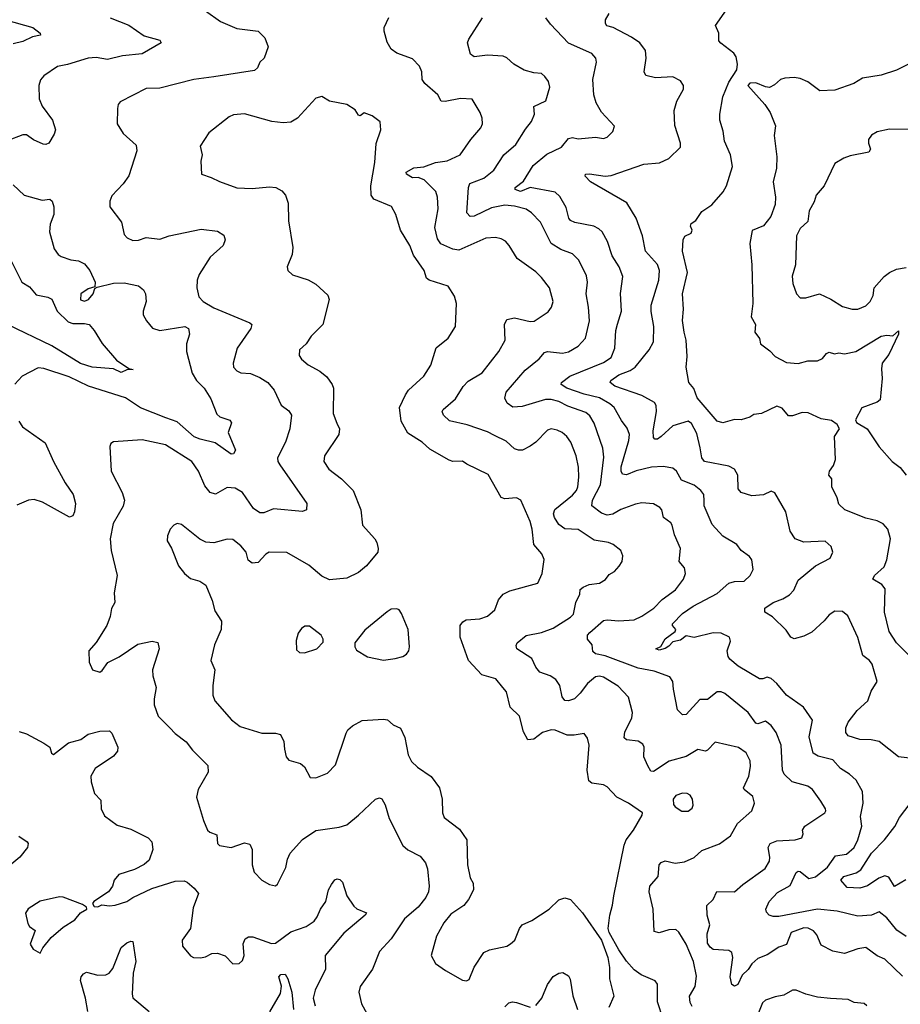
# Model space of a CAD drawing. Extents: x 2133461 to 2293071, y 753526 to 916327.
# Tile 148 of 256: x 2229189 to 2233754, y 814742 to 819845. Entities that reach past the tile are written whole.
import ezdxf

# ---------------------------------------------------------------- set-up
doc = ezdxf.new("R2010")
doc.units = 0

msp = doc.modelspace()

# ---------------------------------------------------------------- linework, layer by layer
at = {"layer": '0CON10XD'}
for points in [[(2232633.6, 818225), (2232625.9, 818285.9), (2232630.6, 818345), (2232624.6, 818425), (2232651.5, 818535), (2232625.6, 818645), (2232628.8, 818705), (2232637, 818723), (2232670.7, 818739.3), (2232676, 818755), (2232666.7, 818775), (2232670.7, 818789.3), (2232695, 818803.8), (2232725, 818851.4), (2232776.7, 818885), (2232836.9, 818953.1), (2232853.3, 818985), (2232884.7, 819085), (2232874.2, 819144.2), (2232843.6, 819215), (2232836.8, 819266.8), (2232819.6, 819325), (2232818.6, 819355), (2232834.7, 819445), (2232865, 819520.6), (2232906.2, 819585), (2232911.1, 819615), (2232903, 819653), (2232891.9, 819671.9), (2232823.3, 819723.3), (2232813.6, 819736.4), (2232813.3, 819775), (2232796.7, 819815), (2232887, 819943)], [(2230151.7, 819891.7), (2230230, 819835), (2230315, 819800), (2230425.9, 819785.9), (2230460.7, 819750.7), (2230476.7, 819705), (2230456.2, 819645), (2230433.8, 819625), (2230422, 819595), (2230407.4, 819582.6), (2230195, 819549.2), (2230092.5, 819535), (2229915, 819489.6), (2229845, 819489.1), (2229710.5, 819419.5), (2229700, 819405), (2229695.8, 819384.2), (2229694.3, 819305), (2229725, 819256), (2229792.5, 819195), (2229797.1, 819165), (2229754.4, 819035.6), (2229726.2, 818995), (2229667.1, 818932.9), (2229656.2, 818905), (2229656.7, 818875), (2229716.9, 818795), (2229731.1, 818731.1), (2229746.7, 818715), (2229775, 818700.8), (2229805, 818702.9), (2229845, 818717.1), (2229915, 818707.5), (2229965, 818724.3), (2230130.9, 818759.1), (2230215, 818750), (2230247.9, 818727.9), (2230254, 818705), (2230244, 818675), (2230176.1, 818613.9), (2230119.4, 818525), (2230109.4, 818495), (2230107.8, 818455), (2230118.3, 818408.3), (2230140.8, 818385), (2230195, 818352.7), (2230382.5, 818275), (2230392.5, 818265), (2230386.7, 818245), (2230317, 818143), (2230296.2, 818065), (2230298, 818045), (2230315.7, 818025.7), (2230335, 818015.8), (2230385, 818011.9), (2230435, 817991.1), (2230475.4, 817965.4), (2230507.8, 817925), (2230545, 817848), (2230585, 817817.5), (2230598.5, 817795), (2230590, 817725), (2230567.1, 817655), (2230525.6, 817575), (2230526.7, 817555), (2230537.7, 817537.7), (2230677, 817337), (2230675.8, 817305), (2230655, 817295.7), (2230505, 817309.5), (2230455, 817290), (2230435, 817289.5), (2230401.5, 817311.5), (2230345, 817394.2), (2230306.9, 817416.9), (2230265, 817420), (2230205, 817386.9), (2230176, 817395), (2230149.2, 817429.2), (2230116.9, 817505), (2230082.5, 817555), (2229945, 817642.5), (2229825, 817668.1), (2229675, 817657.5), (2229661.7, 817648.3), (2229656.4, 817633.6), (2229664.3, 817505), (2229721.1, 817395), (2229733.1, 817355), (2229725.4, 817324.6), (2229674.4, 817235), (2229658.9, 817155), (2229663.1, 817095), (2229694, 816965), (2229678.6, 816875), (2229682.5, 816825), (2229665.7, 816794.3), (2229658.3, 816751.7), (2229641.2, 816705), (2229585, 816617.5), (2229547.5, 816575), (2229550, 816515), (2229566.1, 816476.1), (2229605, 816463.8), (2229617.3, 816472.7), (2229645.4, 816514.6), (2229705, 816542.9), (2229801.9, 816608.1), (2229876.4, 816623.6), (2229905, 816617.5), (2229912.5, 816585), (2229878.5, 816475), (2229880, 816445), (2229897.1, 816385), (2229885.6, 816325), (2229886.9, 816295), (2229906.9, 816235), (2229966.9, 816175), (2229995.7, 816145), (2230053, 816103), (2230085, 816058.8), (2230165, 815980), (2230166.2, 815945), (2230114.4, 815855.6), (2230105.7, 815815), (2230141.4, 815695), (2230162.5, 815645), (2230174.5, 815634.5), (2230211.4, 815621.4), (2230214, 815575), (2230225.8, 815565.8), (2230285, 815555.6), (2230355, 815578.9), (2230382.4, 815572.4), (2230394.5, 815545), (2230394.5, 815464.5), (2230405, 815426.7), (2230443.8, 815385), (2230485, 815363.3), (2230515, 815356.7), (2230525.8, 815364.2), (2230568.7, 815451.3), (2230578.2, 815495), (2230591.8, 815525), (2230655, 815596.5), (2230725, 815643.5), (2230845, 815660.6), (2230885, 815672.5), (2230945, 815722.5), (2231033.9, 815806.1), (2231055, 815813.1), (2231067.3, 815807.3), (2231084.3, 815775.7), (2231104.4, 815705), (2231175.7, 815565), (2231202.2, 815542.2), (2231265, 815509.4), (2231292.9, 815475), (2231302.9, 815445), (2231311.9, 815355), (2231308.5, 815325), (2231295.5, 815295), (2231255, 815245.6), (2231185, 815185.6), (2231115, 815080.8), (2231054.6, 815015.4), (2231018.1, 814925), (2230954.3, 814835), (2230948, 814805), (2230961.9, 814745), (2230989.2, 814695)], [(2229115, 819843.8), (2229258, 819805), (2229296, 819775), (2229296.7, 819765), (2229255, 819757.1), (2229205, 819732.3), (2229155, 819720.9)], [(2229658.8, 819855), (2229755, 819817.1), (2229835, 819761.5), (2229915, 819739.2), (2229922, 819725), (2229825, 819668), (2229721.4, 819658.6), (2229645, 819639.6), (2229585, 819648.8), (2229545, 819646.2), (2229437.8, 819612.2), (2229385, 819602.7), (2229315, 819554.2), (2229296.6, 819533.4), (2229288.1, 819505), (2229290.6, 819435), (2229305, 819396.2), (2229360, 819325), (2229374.2, 819275), (2229367.9, 819252.1), (2229340, 819205), (2229325, 819198), (2229310.6, 819200.6), (2229261.7, 819221.7), (2229225, 819248), (2229205, 819248.8), (2229125, 819216.7)], [(2232675, 814731.4), (2232665, 814751.2), (2232660.9, 814785), (2232691.8, 814835), (2232698.7, 814888.7), (2232682.1, 814965), (2232645, 815054.4), (2232606.6, 815116.6), (2232590, 815130), (2232555, 815128.9), (2232505, 815111.9), (2232478.8, 815118.8), (2232473.4, 815235), (2232452.3, 815325), (2232456.5, 815355), (2232498.6, 815405), (2232504.4, 815465), (2232515, 815478), (2232535, 815485.7), (2232586.6, 815473.4), (2232635, 815481.4), (2232685, 815503.5), (2232725, 815540), (2232816.4, 815573.6), (2232873.5, 815615), (2232909.8, 815680.2), (2232984.3, 815745), (2232998.1, 815785), (2232989.1, 815819.1), (2232944.2, 815855), (2232941.9, 815865), (2232968.7, 815925), (2232977.5, 815975), (2232975.3, 816005), (2232955, 816045.6), (2232915, 816072.5), (2232795, 816101.4), (2232755, 816058.6), (2232745, 816054.3), (2232705, 816063.3), (2232644.2, 816025.8), (2232556.8, 816003.2), (2232475, 815949.4), (2232460.5, 815950.5), (2232445, 815978.8), (2232425.6, 816025), (2232426.9, 816075), (2232420.3, 816090.3), (2232396.3, 816106.3), (2232335, 816112.2), (2232322.6, 816122.6), (2232327.1, 816155), (2232363.1, 816225), (2232366.8, 816255), (2232345, 816334), (2232291.7, 816391.7), (2232215, 816438.5), (2232195, 816443.1), (2232175, 816439.6), (2232132.9, 816405), (2232095.6, 816354.4), (2232065, 816325.6), (2232035, 816314.5), (2232015, 816317.5), (2232000.8, 816335), (2231990, 816395), (2231968, 816425), (2231938.8, 816445), (2231885, 816463.1), (2231865, 816489.4), (2231843.6, 816535), (2231765.8, 816585), (2231762.3, 816602.3), (2231767.5, 816615), (2231815, 816653.1), (2231895, 816670), (2231955, 816692.5), (2232045, 816748.9), (2232059.5, 816765), (2232072.2, 816825), (2232092.7, 816867.3), (2232095, 816892.5), (2232110, 816905), (2232142.3, 816917.7), (2232195, 816924.5), (2232226.8, 816943.2), (2232245, 816970), (2232272.5, 816985), (2232297.8, 817012.2), (2232312.2, 817037.8), (2232316.3, 817066.3), (2232305, 817094), (2232265.5, 817125.5), (2232242.5, 817135), (2232168.1, 817148.1), (2232085, 817203.3), (2232015, 817206.5), (2231985, 817229.1), (2231961.3, 817265), (2231956.8, 817285), (2231963.1, 817306.9), (2232055, 817380.7), (2232075.2, 817404.8), (2232082.8, 817425), (2232088.7, 817475), (2232085.4, 817525.4), (2232073.3, 817585), (2232046.7, 817655), (2232025, 817685.6), (2232000.8, 817705), (2231975, 817718.1), (2231945, 817724.2), (2231925, 817717.5), (2231865.7, 817655), (2231835.8, 817635), (2231795.3, 817614.7), (2231775, 817613.9), (2231755, 817621.5), (2231711.2, 817661.2), (2231650.5, 817689.5), (2231615, 817708.9), (2231508.6, 817745), (2231416.7, 817766.7), (2231386, 817795), (2231380, 817815), (2231384, 817825), (2231448.9, 817881.1), (2231489.1, 817945), (2231515, 817971.5), (2231586.9, 818015), (2231673.6, 818126.4), (2231705.5, 818185), (2231703.3, 818265), (2231715, 818292), (2231755, 818300), (2231835, 818280.8), (2231856.4, 818283.6), (2231929.3, 818330.7), (2231945.6, 818355), (2231955.6, 818385), (2231935.6, 818455), (2231895, 818509.2), (2231865, 818538.1), (2231767.4, 818607.4), (2231726.9, 818675), (2231707, 818697), (2231685, 818710), (2231656.7, 818716.7), (2231605, 818712.2), (2231465, 818651.1), (2231435.3, 818655.3), (2231372.9, 818682.9), (2231355, 818710), (2231342.2, 818767.8), (2231358.2, 818865), (2231355.5, 818925), (2231346.7, 818955), (2231286.2, 819015), (2231255, 819027.5), (2231225, 819025.7), (2231194, 819045), (2231193.3, 819055), (2231231.7, 819078.3), (2231285, 819082.7), (2231345, 819104.7), (2231405.7, 819114.3), (2231472.5, 819145), (2231528.1, 819225), (2231579.2, 819285), (2231588.6, 819305), (2231587.1, 819335), (2231577.1, 819365), (2231535, 819433.3), (2231475, 819436.9), (2231395, 819421.2), (2231375, 819422.5), (2231356.7, 819455), (2231288.8, 819515), (2231276, 819535), (2231273.3, 819575), (2231261.2, 819605), (2231225, 819642), (2231145, 819671.9), (2231115, 819692.9), (2231095, 819728.8), (2231078.2, 819785), (2231079.6, 819805), (2231102.8, 819857.2)], [(2233765, 814888.1), (2233675, 814975.7), (2233635, 814993.1), (2233575, 815036.4), (2233535, 815030), (2233465.8, 815005.8), (2233405, 815016.9), (2233345, 815049.2), (2233321.8, 815101.8), (2233303.6, 815123.6), (2233276.6, 815136.6), (2233255, 815138.4), (2233188.1, 815115), (2233165, 815052.9), (2233125, 815039.1), (2233065, 814998.2), (2233015, 814979.5), (2232985, 814952.1), (2232965, 814923.3), (2232935, 814894.2), (2232911.4, 814845), (2232895, 814837.1), (2232881.9, 814845), (2232871.9, 814885), (2232885.8, 814985), (2232880.8, 815010.8), (2232865, 815021.6), (2232785, 815027), (2232768.1, 815038.1), (2232755, 815058.6), (2232753.3, 815106.7), (2232766.9, 815155), (2232753.9, 815203.9), (2232752.2, 815255), (2232784, 815285), (2232803.8, 815326.2), (2232895, 815324.5), (2232937.4, 815362.6), (2233053.3, 815446.7), (2233076.5, 815485), (2233078.8, 815505), (2233068.8, 815555), (2233080, 815575), (2233115, 815590), (2233210, 815595), (2233243.3, 815605), (2233251.2, 815625), (2233248, 815645), (2233260, 815665), (2233364, 815735), (2233369.2, 815745), (2233366, 815755), (2233342.5, 815795), (2233298.6, 815855), (2233275, 815872.2), (2233194, 815895), (2233152.5, 815935), (2233143.8, 815955), (2233136.2, 816085), (2233110.2, 816150.2), (2233085, 816188.1), (2233055, 816208.9), (2233015, 816195.6), (2233005, 816200), (2232965, 816254.4), (2232845, 816353.1), (2232825, 816361.9), (2232805, 816362.2), (2232755, 816321.4), (2232715, 816321.9), (2232645, 816244), (2232625, 816242), (2232598.9, 816268.9), (2232577.8, 816375), (2232575.5, 816415.5), (2232559.1, 816439.1), (2232478.3, 816468.3), (2232395, 816484.2), (2232225, 816548.7), (2232175, 816558.9), (2232160.7, 816570.7), (2232157.1, 816605), (2232132.9, 816635), (2232133.6, 816655), (2232145, 816670), (2232215, 816731.5), (2232235, 816735.4), (2232295, 816728.9), (2232374.6, 816735.4), (2232415, 816753.8), (2232476.5, 816795), (2232520.4, 816839.6), (2232588.8, 816891.2), (2232630, 816945), (2232640.6, 816975), (2232635.6, 817005), (2232607.3, 817037.3), (2232614.3, 817105), (2232584.3, 817175), (2232571.9, 817225), (2232565, 817237.5), (2232527.1, 817265), (2232518.9, 817305), (2232507.7, 817317.7), (2232475, 817336.9), (2232415, 817341.5), (2232381.2, 817335), (2232305, 817305.9), (2232265, 817283.3), (2232235, 817278), (2232205, 817287.1), (2232155.6, 817325), (2232158.5, 817355), (2232200.8, 817435), (2232217.4, 817577.4), (2232212.5, 817625), (2232168.2, 817755), (2232145, 817791.5), (2232125, 817808.9), (2232031.5, 817841.5), (2231985, 817866.5), (2231944, 817876), (2231915, 817876), (2231795, 817841.2), (2231746.4, 817836.4), (2231717.1, 817857.1), (2231703.5, 817883.5), (2231710.6, 817915), (2231810.4, 818029.6), (2231883.1, 818086.9), (2231910.2, 818119.8), (2231925, 818126.2), (2232003.9, 818116.1), (2232035, 818123.1), (2232085, 818152.7), (2232122.5, 818195), (2232142.5, 818285), (2232138.8, 818355), (2232125.4, 818425), (2232133.5, 818485), (2232127.6, 818517.6), (2232088.5, 818598.5), (2232055, 818631.1), (2231995, 818653.8), (2231945, 818684.5), (2231888.9, 818795), (2231842.9, 818845), (2231815, 818863.8), (2231755, 818879.2), (2231705, 818883.5), (2231635, 818869.5), (2231545, 818826.5), (2231525, 818825.8), (2231507.1, 818845), (2231515.3, 818974.7), (2231523.3, 818996.7), (2231595, 819023.9), (2231647.3, 819065), (2231698.8, 819145), (2231760.8, 819199.2), (2231811.4, 819278.6), (2231843.1, 819316.9), (2231858.5, 819355), (2231854.3, 819395), (2231917.5, 819425), (2231937.5, 819495), (2231931.2, 819525), (2231911.2, 819551.2), (2231895, 819566.7), (2231855, 819569.2), (2231805, 819584.2), (2231751.2, 819615), (2231715, 819648), (2231695.6, 819655.6), (2231615, 819660.9), (2231545, 819653.3), (2231527, 819667), (2231511.4, 819725), (2231517.1, 819745), (2231588, 819855)], [(2233785, 815092.9), (2233737.2, 815127.2), (2233685, 815190.9), (2233645, 815221.4), (2233605, 815203.5), (2233535, 815198.9), (2233426.7, 815225), (2233325, 815235.2), (2233125, 815198), (2233095, 815197.8), (2233073.8, 815205), (2233060.3, 815220.3), (2233057.1, 815235), (2233074.6, 815275), (2233118, 815322), (2233182.8, 815357.2), (2233215, 815426.2), (2233225, 815433.1), (2233235, 815430.5), (2233280, 815395), (2233315, 815402.5), (2233376.9, 815453.1), (2233419, 815511), (2233475, 815521.1), (2233515, 815555.6), (2233535, 815594), (2233555.5, 815665), (2233547.5, 815715), (2233561.5, 815785), (2233558.1, 815845), (2233525, 815904.2), (2233491.4, 815935), (2233444, 815964), (2233405, 816009.4), (2233328.3, 816028.3), (2233303.5, 816043.5), (2233282, 816128), (2233300, 816215), (2233252.9, 816282.9), (2233165.3, 816345.3), (2233115, 816405.6), (2233085, 816431.4), (2233065, 816438.1), (2233041.7, 816428.3), (2233025, 816428.9), (2232914.4, 816495), (2232870.3, 816530.3), (2232861.4, 816545), (2232856.7, 816575), (2232873.3, 816625), (2232869.4, 816645), (2232826.5, 816666.5), (2232785, 816666.9), (2232685, 816643.6), (2232645, 816651.2), (2232615, 816630), (2232575, 816620.6), (2232555, 816598.5), (2232535, 816586.9), (2232505, 816578), (2232487.5, 816585), (2232512.6, 816597.4), (2232535, 816635.6), (2232587.5, 816675), (2232590, 816685), (2232573.3, 816705), (2232573.3, 816715), (2232625, 816767.3), (2232681.1, 816805), (2232805, 816872.2), (2232866.2, 816925), (2232895, 816934.4), (2232945.4, 816934.6), (2232975.8, 816965), (2232990.8, 816995), (2232984.2, 817045), (2232972.8, 817062.8), (2232929.2, 817095), (2232906.2, 817125), (2232835, 817168.6), (2232779.3, 817229.3), (2232737.8, 817325), (2232737.9, 817352.1), (2232735.6, 817385), (2232720, 817405), (2232685, 817432.2), (2232619.5, 817459.5), (2232594.5, 817505), (2232575, 817520.8), (2232525, 817529.4), (2232465, 817525.4), (2232385, 817507.8), (2232335, 817486.5), (2232315, 817489.4), (2232307.5, 817505), (2232308, 817528), (2232347.8, 817665), (2232350, 817695), (2232338.3, 817728.3), (2232308.3, 817768.3), (2232271.1, 817835), (2232248.5, 817855), (2232195.1, 817885.1), (2232115, 817904), (2232025, 817934.8), (2231996.7, 817955), (2231997.5, 817965), (2232041.5, 817998.5), (2232215, 818069.1), (2232254.7, 818095.3), (2232273.7, 818143.7), (2232279.1, 818235), (2232287.9, 818267.9), (2232308.6, 818335), (2232304.1, 818425.9), (2232316.5, 818515), (2232296.4, 818565), (2232260.8, 818620.8), (2232236.9, 818695), (2232209.5, 818745), (2232192.1, 818762.1), (2232165, 818775.5), (2232066.7, 818793.3), (2232045, 818804.5), (2232036.5, 818816.5), (2232022.1, 818872.1), (2231989.6, 818929.6), (2231965, 818952.2), (2231835, 818974.7), (2231785, 818954.2), (2231757.5, 818965), (2231758.6, 818975), (2231801.4, 819008.6), (2231850.9, 819089.1), (2231921.2, 819148.8), (2231997.5, 819185), (2232035, 819229.4), (2232055, 819234.4), (2232085, 819227.1), (2232175, 819237.1), (2232215, 819230), (2232234, 819236), (2232263.3, 819265), (2232273.6, 819293.6), (2232205, 819366), (2232178.2, 819415), (2232165.5, 819455), (2232160.5, 819535), (2232179.2, 819625), (2232175.8, 819645), (2232155, 819669.4), (2232033.6, 819723.6), (2231941.7, 819821.7), (2231917.5, 819855)], [(2233186.7, 816645), (2233161.9, 816681.9), (2233091.2, 816751.2), (2233052.5, 816775), (2233051.9, 816795), (2233095.7, 816825), (2233146.2, 816843.8), (2233179.4, 816865), (2233201.7, 816888.3), (2233225, 816940), (2233315, 817015.6), (2233390, 817055), (2233405.5, 817085), (2233396.5, 817115), (2233365, 817141.9), (2233255, 817137.1), (2233208.6, 817155), (2233182.7, 817195), (2233160.5, 817295), (2233103.2, 817393.2), (2233085, 817402), (2233045, 817382.5), (2232985, 817377.1), (2232928.8, 817395), (2232914.6, 817414.6), (2232911.8, 817485), (2232895.7, 817515), (2232865, 817531.5), (2232740, 817555), (2232725.5, 817575), (2232717.1, 817627.1), (2232700.3, 817700.3), (2232672.2, 817752.2), (2232655, 817764.4), (2232575, 817740.4), (2232515, 817684.6), (2232495, 817671.5), (2232481.3, 817671.3), (2232475, 817680), (2232474.1, 817715), (2232491.2, 817815), (2232488.5, 817845), (2232480.5, 817860.5), (2232415, 817897.2), (2232275, 817945.3), (2232249.5, 817965), (2232253.3, 817975), (2232295, 818003.8), (2232353.6, 818026.4), (2232379.1, 818045), (2232452.5, 818135), (2232474.2, 818175), (2232476.7, 818255), (2232462.6, 818332.6), (2232463.1, 818365), (2232503.1, 818495), (2232506.2, 818545), (2232495, 818575.7), (2232433.6, 818645), (2232418.5, 818725), (2232385.9, 818815.9), (2232336.1, 818896.1), (2232148, 819005), (2232120, 819035), (2232123.3, 819045), (2232143.5, 819046.5), (2232225, 819034.5), (2232255, 819036.9), (2232425, 819096.5), (2232506.3, 819103.7), (2232554.6, 819125.4), (2232614.2, 819185), (2232614.2, 819205), (2232585, 819297.5), (2232582.9, 819375), (2232596.4, 819423.6), (2232630, 819485), (2232631.2, 819505), (2232615, 819528.8), (2232575, 819549.2), (2232485, 819544.3), (2232435.6, 819555.6), (2232427.1, 819575), (2232437.7, 819645), (2232433.8, 819685), (2232403.5, 819725), (2232360.8, 819755), (2232266, 819805), (2232233.9, 819813.9), (2232226.4, 819825), (2232226.6, 819845), (2232245, 819876.5)], [(2233855, 819643.3), (2233735, 819584.2), (2233655, 819558.4), (2233557.9, 819542.1), (2233514, 819515), (2233415, 819480), (2233336.6, 819476.6), (2233275, 819524), (2233235, 819541.2)], [(2233235, 819541.2), (2233205, 819546.2), (2233155, 819542), (2233133.3, 819535), (2233103.1, 819506.9), (2233075.8, 819494.2), (2233055, 819497.1), (2233005, 819518.8), (2232975, 819516.4), (2232964.5, 819505), (2233052.5, 819405), (2233079.2, 819365), (2233107.5, 819295), (2233100.8, 819245), (2233114.1, 819134.1), (2233112.5, 819075), (2233095.3, 819004.7), (2233106.9, 818925), (2233105, 818886.7), (2233083.8, 818825), (2233045, 818777.5), (2232986.9, 818753.1), (2232974.2, 818685), (2232985.5, 818574.5), (2232990.6, 818375), (2232981.1, 818305), (2233002.9, 818265), (2233000.8, 818225), (2233025, 818192.5), (2233030, 818165), (2233078.9, 818128.9), (2233105, 818100), (2233165, 818068.1), (2233225, 818062.9), (2233275, 818076.4), (2233325, 818076.9), (2233351.3, 818088.7), (2233372, 818115), (2233385, 818122), (2233413.8, 818113.8), (2233435, 818118), (2233465, 818114.3), (2233523.8, 818126.2), (2233655, 818204.4), (2233685, 818210.6), (2233715, 818207.5), (2233745, 818232.5), (2233745.7, 818215), (2233695, 818110.8), (2233660.5, 818065), (2233656.2, 818035), (2233660, 817985), (2233649.5, 817875), (2233635, 817862.5), (2233555, 817832.9), (2233521.4, 817771.4), (2233527.6, 817757.6), (2233582.7, 817725), (2233645, 817631.9), (2233712, 817555), (2233753.8, 817523.8), (2233785.3, 817485.3)], [(2232525.5, 814665), (2232495.6, 814755), (2232495.9, 814845.9), (2232483.8, 814863.8), (2232411.2, 814895), (2232375, 814920.8), (2232335, 814965.7), (2232294.7, 815024.7), (2232245.6, 815115), (2232240.8, 815135), (2232248.6, 815205), (2232263.2, 815256.8), (2232268.9, 815305), (2232322.6, 815567.4), (2232333.1, 815595), (2232371.4, 815645), (2232417, 815723), (2232418.8, 815735), (2232345, 815785.5), (2232285.4, 815815.4), (2232235, 815870), (2232215, 815879.4), (2232155, 815888.6), (2232140, 815900), (2232130.9, 815955), (2232141.5, 816085), (2232132.2, 816122.2), (2232115.6, 816145.6), (2232063.3, 816136.7), (2232027.4, 816137.4), (2231965, 816163.3), (2231945, 816165.5), (2231899.8, 816150.2), (2231855, 816117.3), (2231823.8, 816113.8), (2231801.5, 816155), (2231781.1, 816235), (2231732.6, 816282.6), (2231712.1, 816362.1), (2231694, 816385), (2231658.3, 816428.3), (2231585, 816449.2), (2231515.6, 816525), (2231472.5, 816645), (2231472.5, 816705), (2231485.7, 816724.3), (2231504.3, 816735.7), (2231575, 816739.4), (2231615, 816754.2), (2231652.6, 816787.4), (2231671.5, 816838.5), (2231695, 816868), (2231730, 816885), (2231874.5, 816925.5), (2231898.5, 816975), (2231907.8, 817047.8), (2231896.9, 817076.9), (2231854.6, 817124.6), (2231846, 817205), (2231835.3, 817245.3), (2231788, 817355), (2231765, 817366.9), (2231705, 817361.9), (2231685, 817368.6), (2231618.5, 817488.5), (2231507.5, 817542.5), (2231485, 817557.5), (2231435, 817555.6), (2231415, 817561.9), (2231315, 817619.4), (2231276.5, 817656.5), (2231201.9, 817701.9), (2231167.1, 817765), (2231158.8, 817835), (2231189.5, 817900.5), (2231205, 817925.7), (2231285, 817998), (2231321.5, 818055), (2231347.5, 818145), (2231410, 818195), (2231449.2, 818255), (2231454.2, 818375), (2231443, 818413), (2231411.2, 818465), (2231312.5, 818495), (2231298, 818505), (2231285.8, 818545), (2231230.5, 818625), (2231212.2, 818675), (2231163.3, 818755), (2231138.6, 818835), (2231117.4, 818877.4), (2231024.6, 818914.6), (2231010.5, 818935), (2231010.4, 818985), (2231030, 819105), (2231037, 819203), (2231061.2, 819275), (2231057.5, 819315), (2231016.1, 819346.1), (2230975, 819362.5), (2230955, 819347.5), (2230945, 819350), (2230927.7, 819377.7), (2230885, 819406.2), (2230795, 819423.8), (2230755, 819448), (2230725, 819438.8), (2230630, 819335), (2230595, 819314.4), (2230555, 819311.1), (2230496.8, 819316.8), (2230355, 819356.9), (2230298.3, 819351.7), (2230275, 819342.5), (2230170.3, 819259.7), (2230125, 819190), (2230136, 819145), (2230128.8, 819111.2), (2230131.2, 819045), (2230182.5, 819027.5), (2230225, 819006), (2230315, 818974.3), (2230395, 818970.6), (2230485, 818979.5), (2230517.5, 818975), (2230548.3, 818958.3), (2230568, 818935), (2230581.4, 818895), (2230582.1, 818802.1), (2230605.8, 818664.2), (2230601.2, 818628.8), (2230576.7, 818565), (2230580, 818545), (2230603.2, 818523.2), (2230685, 818497.5), (2230724.3, 818474.3), (2230786.8, 818416.8), (2230794.2, 818395), (2230760, 818265), (2230700.8, 818205), (2230674, 818165), (2230640, 818135), (2230637.5, 818105), (2230650.8, 818085), (2230685, 818056), (2230745, 818024.4), (2230780.8, 817995), (2230808.6, 817955), (2230815.7, 817935), (2230814.2, 817805), (2230832.5, 817755), (2230846.9, 817725), (2230842.9, 817695), (2230770, 817585), (2230766, 817555), (2230792.5, 817515), (2230858, 817465), (2230918.2, 817405), (2230958.1, 817305), (2230967.1, 817225), (2231030.8, 817155), (2231040.8, 817135), (2231048.1, 817105), (2231045.7, 817085), (2230987.8, 817015), (2230945, 816979.4), (2230885, 816950), (2230795, 816942.9), (2230755, 816960.6), (2230688.1, 817018.1), (2230575, 817084.4), (2230482.5, 817085), (2230465, 817075.8), (2230425, 817032.5), (2230395, 817028), (2230374.5, 817044.5), (2230362.9, 817085), (2230335, 817119.2), (2230295, 817150.8), (2230265, 817152.5), (2230195, 817134.4), (2230155, 817137.5), (2230123.1, 817153.1), (2230028.3, 817228.3), (2230006.4, 817233.6), (2229987.5, 817225), (2229968.8, 817205), (2229955, 817170), (2229953.9, 817143.9), (2229977.1, 817107.1), (2230012, 817015), (2230043.3, 816975), (2230075, 816948.8), (2230122.5, 816935), (2230154.1, 816914.1), (2230187.5, 816835), (2230200.9, 816780.9), (2230235, 816727.5), (2230234.2, 816685), (2230198.6, 816605), (2230180.8, 816525), (2230200.8, 816475), (2230190, 816395), (2230190, 816345), (2230201.2, 816315), (2230287.4, 816217.4), (2230332.6, 816182.6), (2230445, 816147.1), (2230515, 816148), (2230540.5, 816140.5), (2230558, 816105), (2230561.2, 816065), (2230570, 816025), (2230585, 816007.5), (2230645, 815990), (2230665, 815972.5), (2230695, 815917.5), (2230725, 815916), (2230785, 815940), (2230826.6, 815983.4), (2230882.3, 816147.7), (2230890, 816165), (2230913.9, 816186.1), (2230965, 816213.3), (2231075, 816220), (2231096.1, 816216.1), (2231125, 816190), (2231163.5, 816173.5), (2231186.7, 816125), (2231203.1, 816035), (2231220.2, 816000.2), (2231251.1, 815971.1), (2231322.6, 815922.6), (2231365.8, 815865), (2231379.2, 815805), (2231380.8, 815735), (2231390.3, 815710.3), (2231469.8, 815649.8), (2231506.7, 815595), (2231510.6, 815465), (2231525, 815397.5), (2231539.3, 815369.3), (2231542.5, 815335), (2231516.7, 815285), (2231492.5, 815255), (2231425, 815209.2), (2231388.9, 815165), (2231350, 815095), (2231322, 814995), (2231345, 814953.8), (2231396.8, 814916.8), (2231485, 814868), (2231505, 814864), (2231519.1, 814870.9), (2231545.7, 814935), (2231595, 815011.4), (2231625.5, 815024.5), (2231715, 815044.2), (2231734.4, 815055.6), (2231756, 815075), (2231780.8, 815135), (2231795, 815153.8), (2231845, 815176.2), (2231934.3, 815235.7), (2231985, 815284), (2232015, 815294), (2232045, 815285.8), (2232106.9, 815216.9), (2232205.6, 815075), (2232238, 814985), (2232246.4, 814933.6), (2232246.7, 814875), (2232270, 814785), (2232243.1, 814725)], [(2233835, 819276.7), (2233697.7, 819277.7), (2233635, 819264), (2233605, 819246.2), (2233590, 819225), (2233589.2, 819205), (2233600, 819175), (2233591.7, 819158.3), (2233495, 819139.4), (2233462.1, 819127.9), (2233415, 819100), (2233359.4, 818985), (2233318.1, 818935), (2233308.6, 818901.4), (2233282, 818855), (2233275, 818800), (2233235, 818763.8), (2233215.7, 818725), (2233211.2, 818575), (2233194.4, 818515.6), (2233197.3, 818477.3), (2233216, 818425), (2233235, 818404.2), (2233264.1, 818404.1), (2233335, 818423.8), (2233395, 818397.5), (2233455, 818358.6), (2233505, 818344.4), (2233535, 818344.4), (2233575, 818363.1), (2233598.6, 818385), (2233613.1, 818415), (2233618.6, 818455), (2233671.4, 818515), (2233698, 818535), (2233735, 818551.9), (2233785, 818560.8)], [(2229155, 818990), (2229212, 818935), (2229305, 818909.4), (2229345, 818914.2), (2229357.1, 818905), (2229367.1, 818875), (2229366, 818835), (2229347.8, 818785), (2229343.3, 818745), (2229367.6, 818657.6), (2229388.9, 818628.9), (2229405, 818617.5), (2229455, 818601.1), (2229495, 818595.6), (2229525, 818579.4), (2229553.1, 818545), (2229581.2, 818485), (2229579.3, 818460.7), (2229545, 818449.6), (2229506.4, 818425), (2229505, 818393.3), (2229525, 818386.2), (2229546.7, 818395), (2229569.6, 818425), (2229578.3, 818451.7), (2229591.7, 818458.3), (2229675, 818479.3), (2229731.6, 818481.6), (2229805, 818465.6), (2229831.4, 818445), (2229840.8, 818425), (2229844.4, 818385), (2229830, 818335), (2229830, 818315), (2229845.8, 818285), (2229877.3, 818247.3), (2229915, 818234.5), (2230045, 818254.5), (2230064.4, 818245), (2230069.5, 818215), (2230054.6, 818165), (2230054.6, 818125.4), (2230084, 818014), (2230105.3, 817975.3), (2230145.6, 817935), (2230179.4, 817879.4), (2230210.6, 817800.6), (2230227.5, 817787.5), (2230278.9, 817768.9), (2230286.7, 817756.7), (2230270.8, 817705), (2230307.5, 817615), (2230297.5, 817595), (2230285, 817592.9), (2230202.9, 817652.9), (2230125, 817670.6), (2230093.9, 817683.9), (2230005, 817760.4), (2229947.4, 817782.6), (2229815, 817833.9), (2229737.5, 817885), (2229546.3, 817946.3), (2229446, 817995), (2229315, 818037.8), (2229285, 818041.4), (2229201.7, 817998.3), (2229164.2, 817955.8)], [(2229144.4, 818595), (2229200.5, 818485), (2229240.7, 818460.7), (2229275, 818419.5), (2229335, 818406.7), (2229356.4, 818396.4), (2229383.9, 818333.9), (2229439.9, 818279.9), (2229465, 818270.4), (2229525, 818271.5), (2229550, 818265), (2229576, 818235), (2229616.3, 818166.3), (2229691.4, 818081.4), (2229755, 818037.5), (2229777, 818033), (2229745, 818030), (2229715, 818017.1), (2229675.4, 818035.4), (2229565, 818044.3), (2229503.9, 818063.9), (2229355.5, 818155.5), (2229125.7, 818265)], [(2233815, 816536.2), (2233734.3, 816615), (2233697.5, 816675), (2233673.1, 816775), (2233675.4, 816895.4), (2233658.7, 816918.7), (2233612.5, 816945), (2233621.2, 816965), (2233670.6, 817009.4), (2233684.4, 817045), (2233704.4, 817155), (2233690, 817205), (2233665, 817231.9), (2233635, 817248.1), (2233575, 817262.5), (2233466.2, 817305), (2233436, 817335), (2233427.6, 817367.6), (2233400, 817425), (2233400, 817465), (2233384, 817485), (2233387.5, 817505), (2233408.6, 817535), (2233418.9, 817565), (2233413.5, 817685), (2233438.8, 817725), (2233427.8, 817747.8), (2233398.6, 817768.6), (2233345, 817776.9), (2233277.2, 817807.2), (2233245, 817809.1), (2233195, 817791.8), (2233175, 817792.3), (2233141.2, 817831.2), (2233115, 817842.1), (2233035, 817804.2), (2232995, 817798.5), (2232975, 817785.6), (2232928.8, 817771.2), (2232895, 817772.7), (2232835, 817755.4), (2232805.8, 817765), (2232701.2, 817885), (2232684, 817934), (2232658.8, 817965), (2232644.2, 818044.2), (2232649.5, 818100.5), (2232644.7, 818184.7), (2232633.6, 818225)], [(2229184.3, 817765), (2229204.6, 817734.6), (2229321.4, 817651.4), (2229364.2, 817555), (2229424.5, 817445), (2229466.7, 817385), (2229477.9, 817337.9), (2229472.9, 817295), (2229465.6, 817274.4), (2229447.7, 817267.7), (2229308, 817345), (2229265, 817358.5), (2229235.6, 817354.4), (2229175, 817328.6)], [(2231076.1, 816526.1), (2231135, 816533.8), (2231175.8, 816544.2), (2231193.9, 816556.1), (2231205.9, 816574.1), (2231210, 816595), (2231204, 816685), (2231168.3, 816768.3), (2231156.4, 816786.4), (2231145, 816792.5), (2231115, 816790), (2231095, 816776.7), (2230978.8, 816681.2), (2230926.7, 816615), (2230926.7, 816595), (2230935, 816577.5), (2230992.7, 816542.7), (2231076.1, 816526.1)], [(2233817.1, 816017.1), (2233744.5, 816024.5), (2233644.6, 816104.6), (2233603.1, 816113.1), (2233544.6, 816114.6), (2233485, 816134.4), (2233471.7, 816151.7), (2233471.9, 816175), (2233484.4, 816205), (2233530, 816265), (2233585.5, 816314.5), (2233603.3, 816365), (2233634.2, 816415), (2233609.4, 816505), (2233595.6, 816525), (2233560.5, 816550.5), (2233535, 816643.8), (2233483.1, 816755), (2233455, 816777.8), (2233415, 816780.6), (2233385, 816761.4), (2233359.8, 816730.2), (2233295, 816670.8), (2233255, 816650), (2233205, 816636.2), (2233186.7, 816645)], [(2230665, 816563.3), (2230730, 816585), (2230761.7, 816618.3), (2230762.5, 816635), (2230752.5, 816655), (2230691.7, 816701.7), (2230668.3, 816701.7), (2230650.7, 816689.3), (2230633.3, 816665), (2230621.7, 816628.3), (2230625, 816580), (2230640, 816565), (2230665, 816563.3)], [(2229186.1, 816156.1), (2229225, 816143.3), (2229315, 816096.2), (2229345.8, 816075.8), (2229353.8, 816043.8), (2229365, 816037.5), (2229443, 816097), (2229505.6, 816114.4), (2229545, 816142.5), (2229605, 816158), (2229655, 816158.8), (2229667, 816147), (2229698, 816075), (2229695.8, 816055), (2229675, 816027.5), (2229580, 815965), (2229558, 815925), (2229560, 815895), (2229576.7, 815835), (2229609.5, 815799.5), (2229611.2, 815755), (2229628.3, 815718.3), (2229695, 815671.4), (2229765, 815650), (2229855, 815604.3), (2229874.2, 815585), (2229879.4, 815545), (2229861.2, 815488.8), (2229835, 815467.5), (2229785, 815441.4), (2229703.8, 815415), (2229678.8, 815385), (2229670, 815355), (2229650, 815325), (2229573.8, 815275), (2229567.5, 815265), (2229575, 815250), (2229595, 815247.5), (2229615, 815257.5), (2229655, 815252.5), (2229685, 815256.2), (2229745, 815274.4), (2229775, 815295.7), (2229875, 815343.3), (2229995, 815380), (2230041.5, 815381.5), (2230058, 815375), (2230093.3, 815345), (2230115.8, 815315.8), (2230088.5, 815241.5), (2230074.6, 815135.4), (2230031.9, 815075), (2230033.1, 815043.1), (2230075, 814993.8), (2230090, 814985), (2230127, 814983), (2230151.7, 814988.3), (2230185, 815005.8), (2230215, 815008), (2230254.1, 814994.1), (2230295, 814952.5), (2230327, 814953), (2230345, 814970), (2230353.8, 814995), (2230348.6, 815055), (2230357.5, 815082.5), (2230375, 815092), (2230397.7, 815092.3), (2230495, 815058.2), (2230515, 815058.8), (2230595, 815118), (2230675.2, 815144.8), (2230715, 815173.9), (2230731.2, 815195), (2230748.9, 815235), (2230776.2, 815275), (2230790.8, 815335), (2230805, 815363.8), (2230822.4, 815387.6), (2230835, 815392.5), (2230849.7, 815389.7), (2230862.9, 815375), (2230885.8, 815305), (2230921.7, 815251.7), (2230937.5, 815237.5), (2230987.1, 815217.1), (2230980.8, 815205), (2230869.5, 815110.5), (2230773.1, 814995), (2230774.7, 814925), (2230720.4, 814815), (2230710.8, 814775), (2230721.5, 814735)], [(2232622.7, 815742.7), (2232655, 815743.8), (2232675, 815758.8), (2232680.8, 815775), (2232677.1, 815805), (2232665.6, 815825.6), (2232650, 815835), (2232625, 815836.2), (2232590, 815825), (2232577.5, 815805), (2232578.3, 815778.3), (2232587.5, 815765), (2232622.7, 815742.7)], [(2233783.2, 815386.8), (2233725, 815353.5), (2233695, 815400.5), (2233675, 815408.4), (2233643.5, 815396.5), (2233585, 815356.4), (2233545, 815343.8), (2233478.3, 815348.3), (2233446.2, 815385), (2233461.2, 815405), (2233526.2, 815423.8), (2233549.9, 815440.1), (2233604.3, 815525), (2233671.8, 815595), (2233726.5, 815663.5), (2233749.8, 815710.2), (2233805, 815783.3)], [(2229185, 815614), (2229227.5, 815585), (2229233.3, 815575), (2229230, 815555), (2229190, 815505), (2229137.6, 815462.4)], [(2229295, 815007.5), (2229308.8, 815035), (2229352, 815088), (2229415, 815141.9), (2229475, 815180), (2229504.2, 815215.8), (2229537.5, 815235), (2229536.4, 815246.4), (2229515, 815260), (2229415, 815297.1), (2229395, 815299.2), (2229295, 815276), (2229233.4, 815236.6), (2229220, 815215), (2229231.7, 815161.7), (2229240, 815145), (2229269.2, 815125), (2229244.3, 815054.3), (2229258.8, 815028.8), (2229295, 815007.5)], [(2229543.1, 814705), (2229531.1, 814775), (2229504.4, 814865), (2229508.1, 814885), (2229519.5, 814900.5), (2229535, 814908.1), (2229595, 814893.6), (2229635, 814894.5), (2229653.8, 814903.8), (2229671.7, 814928.3), (2229715, 815036), (2229745, 815061.2), (2229765, 815070), (2229775, 815067.5), (2229791.9, 814965), (2229777.1, 814902.9), (2229772.1, 814795), (2229776.4, 814776.4), (2229860, 814705)], [(2230486.2, 814703.8), (2230541.2, 814798.8), (2230546.4, 814836.4), (2230532, 814885), (2230542.7, 814897.3), (2230565, 814898.8), (2230580, 814875), (2230600.3, 814805), (2230609, 814715)], [(2231865, 814735.6), (2231896.6, 814773.4), (2231925.7, 814845), (2231955, 814887.1), (2231985, 814904), (2232005, 814907.5), (2232035, 814890), (2232043, 814873), (2232056, 814786), (2232080.8, 814715)], [(2233581.2, 814735), (2233567.3, 814747.3), (2233515, 814752.5), (2233485, 814767.1), (2233392.5, 814772.5), (2233325, 814780), (2233265, 814794.3), (2233215, 814815.6), (2233195, 814815.7), (2233150.9, 814789.1), (2233105, 814781.1), (2233055, 814763.1), (2233040.8, 814749.2), (2233015, 814690)], [(2231705, 814728.8), (2231725, 814750), (2231744.5, 814755.5), (2231765, 814752.5), (2231835, 814726.7)]]:
    msp.add_lwpolyline(points, dxfattribs=at)

doc.saveas('drawing.dxf')
